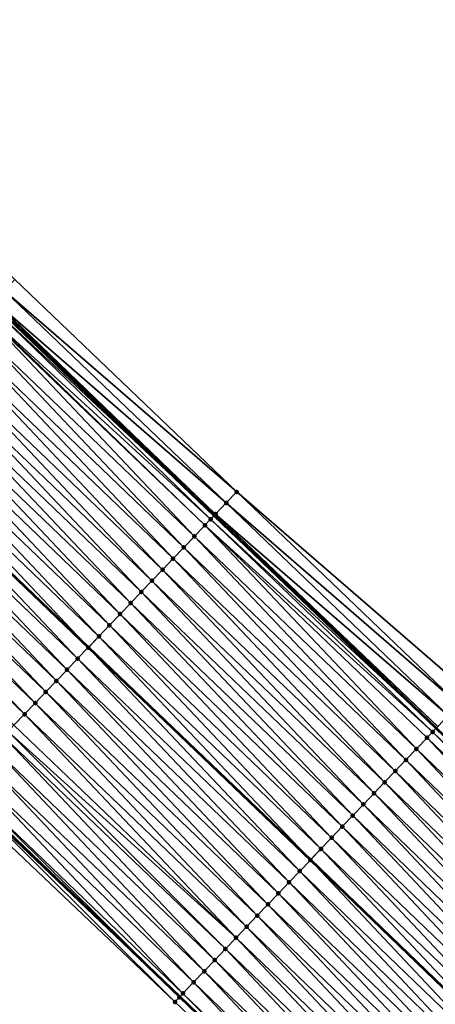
# Model space of a CAD drawing. Header units: feet. Extents: x 2017424 to 2024169, y 808042 to 818730.
# Tile 181 of 256: x 2019401 to 2019428, y 817001 to 817065. Entities that reach past the tile are written whole.
import ezdxf

# ---------------------------------------------------------------- set-up
doc = ezdxf.new("R2010")
doc.units = ezdxf.units.FT
doc.header["$MEASUREMENT"] = 0
for name, color, linetype, lineweight in [('EP_Travel Lane', 172, 'Continuous', 53), ('NB-Road Shots', 141, 'Continuous', 100), ('NB-Road X-Section', 40, 'Continuous', 13), ('STRIPING', 60, 'Continuous', 53)]:
    doc.layers.add(name, color=color, linetype=linetype, lineweight=lineweight)
doc.layers.add('I-77-MM15-17_NB-Surface-BORDER', color=7, linetype='Continuous')
doc.layers.add('I-77-MM15-17_NB-Surface-TIN', color=7, linetype='Continuous')

msp = doc.modelspace()

# ---------------------------------------------------------------- linework, layer by layer
at = {"layer": 'EP_Travel Lane'}
for points in [[(2019341.465615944, 817101.3745356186, 259.5465178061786), (2019355.974300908, 817087.6093301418, 259.4132339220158), (2019370.494664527, 817073.8062899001, 259.2554505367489), (2019384.954508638, 817059.9898427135, 259.1181859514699), (2019399.414522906, 817046.1732329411, 259.0185093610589), (2019413.873959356, 817032.3559378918, 258.8992863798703), (2019428.333048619, 817018.5386128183, 258.7701094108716), (2019442.821031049, 817004.6275112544, 258.6541127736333), (2019457.160470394, 816990.6862233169, 258.509298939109), (2019471.49991885, 816976.7449265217, 258.3662495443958), (2019485.852251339, 816962.7212337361, 258.2494269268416), (2019500.147210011, 816948.7337120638, 258.1559759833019)], [(2019310.345259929, 817097.4885562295, 259.17563194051), (2019324.82708628, 817083.8413021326, 259.0287365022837), (2019339.337251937, 817070.0778282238, 258.8805178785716), (2019353.795216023, 817056.3340302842, 258.7210793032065), (2019368.255056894, 817042.517586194, 258.5831174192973), (2019382.71496364, 817028.701079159, 258.4596894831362), (2019397.173761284, 817014.8843591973, 258.3536160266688), (2019411.632924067, 817001.0669638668, 258.2431613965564), (2019425.968366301, 816987.2988623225, 258.1359331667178), (2019440.30790989, 816973.3574730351, 258.0113792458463), (2019454.647413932, 816959.4161221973, 257.8791468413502), (2019468.842167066, 816945.4662341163, 257.7503356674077), (2019483.086331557, 816931.4272496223, 257.64693950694), (2019497.335399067, 816917.386234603, 257.5413696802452)]]:
    msp.add_polyline3d(points, dxfattribs=at)
at = {"layer": 'I-77-MM15-17_NB-Surface-BORDER', "color": 3, "linetype": 'Continuous', "lineweight": -3}
for points in [[(2019343.617691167, 817103.643969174, 259.4706225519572), (2019357.439061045, 817089.1539388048, 259.3640873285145), (2019371.965006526, 817075.3455068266, 259.2108388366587), (2019386.424879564, 817061.5290354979, 259.0795752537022), (2019400.884881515, 817047.7124409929, 258.9767931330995), (2019415.344415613, 817033.895041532, 258.8548760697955), (2019430.494274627, 817020.8007985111, 258.6966824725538), (2019445.000588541, 817006.8700285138, 258.5850370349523), (2019457.946162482, 816991.4944830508, 258.4968588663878), (2019473.679586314, 816978.987368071, 258.315519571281), (2019487.305348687, 816964.1958175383, 258.2158254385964), (2019500.249873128, 816948.8378751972, 258.1560370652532)], [(2019496.728697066, 816916.7705933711, 257.5040045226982), (2019483.05474672, 816931.3952163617, 257.645156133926), (2019468.250276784, 816944.8659282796, 257.7185665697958), (2019454.329273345, 816959.0891131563, 257.8579908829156), (2019440.06212688, 816973.1048067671, 257.9981281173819), (2019425.753261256, 816987.0777422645, 258.1234523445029), (2019411.311688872, 817000.7309268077, 258.2280930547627), (2019396.786429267, 817014.4792189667, 258.3304553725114), (2019382.36937117, 817028.3395477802, 258.442641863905), (2019368.117951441, 817042.3741582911, 258.5762520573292), (2019352.914262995, 817055.4125450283, 258.6668347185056), (2019338.814687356, 817069.527238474, 258.8577272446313), (2019324.525445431, 817083.5234696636, 259.0168575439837), (2019309.994167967, 817097.1133661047, 259.1600204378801)]]:
    msp.add_polyline3d(points, dxfattribs=at)
at = {"layer": 'I-77-MM15-17_NB-Surface-TIN', "color": 128, "linetype": 'Continuous', "lineweight": -3}
for points in [[(2019415.344415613, 817033.895041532, 258.8548760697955), (2019400.884881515, 817047.7124409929, 258.9767931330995), (2019400.194164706, 817046.9893156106, 259.0036486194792)], [(2019414.653646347, 817033.1719662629, 258.8830938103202), (2019400.194164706, 817046.9893156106, 259.0036486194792), (2019399.538192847, 817046.3026500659, 259.0198159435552)], [(2019414.653646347, 817033.1719662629, 258.8830938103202), (2019415.344415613, 817033.895041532, 258.8548760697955), (2019400.194164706, 817046.9893156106, 259.0036486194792)], [(2019399.252103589, 817046.0032710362, 259.0162027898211), (2019413.873959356, 817032.3559378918, 258.8992863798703), (2019399.414522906, 817046.1732329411, 259.0185093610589)], [(2019413.891880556, 817032.3746894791, 258.8995401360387), (2019399.503399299, 817046.266236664, 259.0197715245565), (2019399.414522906, 817046.1732329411, 259.0185093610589)], [(2019413.891880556, 817032.3746894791, 258.8995401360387), (2019399.414522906, 817046.1732329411, 259.0185093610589), (2019413.873959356, 817032.3559378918, 258.8992863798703)], [(2019413.962829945, 817032.448936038, 258.8993123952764), (2019399.538192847, 817046.3026500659, 259.0198159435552), (2019399.503399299, 817046.266236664, 259.0197715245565)], [(2019413.891880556, 817032.3746894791, 258.8995401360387), (2019413.962829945, 817032.448936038, 258.8993123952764), (2019399.503399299, 817046.266236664, 259.0197715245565)], [(2019413.962829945, 817032.448936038, 258.8993123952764), (2019414.653646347, 817033.1719662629, 258.8830938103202), (2019399.538192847, 817046.3026500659, 259.0198159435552)], [(2019412.580895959, 817031.0031634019, 258.8550796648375), (2019398.812467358, 817045.5433168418, 258.9991164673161), (2019398.121497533, 817044.8204332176, 258.9700950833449)], [(2019413.271881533, 817031.7260319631, 258.8819261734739), (2019398.860100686, 817045.5931480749, 259.0013524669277), (2019398.812467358, 817045.5433168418, 258.9991164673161)], [(2019412.580895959, 817031.0031634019, 258.8550796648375), (2019413.271881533, 817031.7260319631, 258.8819261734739), (2019398.812467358, 817045.5433168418, 258.9991164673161)], [(2019413.639596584, 817032.1107157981, 258.8959679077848), (2019399.252103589, 817046.0032710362, 259.0162027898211), (2019398.860100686, 817045.5931480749, 259.0013524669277)], [(2019413.271881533, 817031.7260319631, 258.8819261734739), (2019413.639596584, 817032.1107157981, 258.8959679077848), (2019398.860100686, 817045.5931480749, 259.0013524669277)], [(2019413.639596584, 817032.1107157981, 258.8959679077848), (2019413.873959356, 817032.3559378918, 258.8992863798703), (2019399.252103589, 817046.0032710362, 259.0162027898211)], [(2019411.889938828, 817030.2802676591, 258.8354739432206), (2019398.121497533, 817044.8204332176, 258.9700950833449), (2019397.430562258, 817044.0975165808, 258.9487037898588)], [(2019411.889938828, 817030.2802676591, 258.8354739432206), (2019412.580895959, 817031.0031634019, 258.8550796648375), (2019398.121497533, 817044.8204332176, 258.9700950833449)], [(2019411.198994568, 817029.5573596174, 258.8191444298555), (2019397.430562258, 817044.0975165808, 258.9487037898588), (2019396.739660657, 817043.3745677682, 258.9347492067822)], [(2019411.198994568, 817029.5573596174, 258.8191444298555), (2019411.889938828, 817030.2802676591, 258.8354739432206), (2019397.430562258, 817044.0975165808, 258.9487037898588)], [(2019410.508052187, 817028.8344497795, 258.8032934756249), (2019396.739660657, 817043.3745677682, 258.9347492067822), (2019396.048749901, 817042.6516277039, 258.9187726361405)], [(2019410.508052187, 817028.8344497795, 258.8032934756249), (2019411.198994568, 817029.5573596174, 258.8191444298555), (2019396.739660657, 817043.3745677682, 258.9347492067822)], [(2019409.817099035, 817028.1115502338, 258.7847007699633), (2019396.048749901, 817042.6516277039, 258.9187726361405), (2019395.357809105, 817041.9287163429, 258.8961619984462)], [(2019409.817099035, 817028.1115502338, 258.7847007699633), (2019410.508052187, 817028.8344497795, 258.8032934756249), (2019396.048749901, 817042.6516277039, 258.9187726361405)], [(2019409.126119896, 817027.3886755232, 258.759492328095), (2019395.357809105, 817041.9287163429, 258.8961619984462), (2019394.666859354, 817041.2058135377, 258.8715738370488)], [(2019409.126119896, 817027.3886755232, 258.759492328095), (2019409.817099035, 817028.1115502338, 258.7847007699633), (2019395.357809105, 817041.9287163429, 258.8961619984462)], [(2019408.435132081, 817026.6658091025, 258.7320755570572), (2019394.666859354, 817041.2058135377, 258.8715738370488), (2019393.975894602, 817040.4829250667, 258.8436726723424)], [(2019408.435132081, 817026.6658091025, 258.7320755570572), (2019409.126119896, 817027.3886755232, 258.759492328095), (2019394.666859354, 817041.2058135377, 258.8715738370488)], [(2019407.744158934, 817025.9429286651, 258.7083926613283), (2019393.975894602, 817040.4829250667, 258.8436726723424), (2019393.284949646, 817039.7600176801, 258.8201433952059)], [(2019407.744158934, 817025.9429286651, 258.7083926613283), (2019408.435132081, 817026.6658091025, 258.7320755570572), (2019393.975894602, 817040.4829250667, 258.8436726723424)], [(2019407.053213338, 817025.2200218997, 258.6917232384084), (2019393.284949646, 817039.7600176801, 258.8201433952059), (2019392.594030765, 817039.0370853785, 258.8023726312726)], [(2019407.053213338, 817025.2200218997, 258.6917232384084), (2019407.744158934, 817025.9429286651, 258.7083926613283), (2019393.284949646, 817039.7600176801, 258.8201433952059)], [(2019406.362262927, 817024.4971197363, 258.6738278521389), (2019392.594030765, 817039.0370853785, 258.8023726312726), (2019391.903110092, 817038.3141547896, 258.7842061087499)], [(2019406.362262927, 817024.4971197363, 258.6738278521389), (2019407.053213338, 817025.2200218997, 258.6917232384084), (2019392.594030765, 817039.0370853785, 258.8023726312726)], [(2019391.903110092, 817038.3141547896, 258.7842061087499), (2019391.220094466, 817037.5995555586, 258.7596206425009), (2019405.679226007, 817023.7825345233, 258.6513676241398)], [(2019406.362262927, 817024.4971197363, 258.6738278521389), (2019391.903110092, 817038.3141547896, 258.7842061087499), (2019405.679226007, 817023.7825345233, 258.6513676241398)], [(2019404.980317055, 817023.0513584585, 258.6265694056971), (2019391.21215906, 817037.5912532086, 258.7593350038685), (2019390.521212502, 817036.8683473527, 258.7354518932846)], [(2019405.671293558, 817023.7742356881, 258.6511067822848), (2019391.220094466, 817037.5995555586, 258.7596206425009), (2019391.21215906, 817037.5912532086, 258.7593350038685)], [(2019404.980317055, 817023.0513584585, 258.6265694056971), (2019405.671293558, 817023.7742356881, 258.6511067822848), (2019391.21215906, 817037.5912532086, 258.7593350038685)], [(2019405.671293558, 817023.7742356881, 258.6511067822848), (2019405.679226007, 817023.7825345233, 258.6513676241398), (2019391.220094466, 817037.5995555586, 258.7596206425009)], [(2019404.289359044, 817022.3284635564, 258.6067397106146), (2019390.521212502, 817036.8683473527, 258.7354518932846), (2019389.830285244, 817036.1454230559, 258.7158310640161)], [(2019404.289359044, 817022.3284635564, 258.6067397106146), (2019404.980317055, 817023.0513584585, 258.6265694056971), (2019390.521212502, 817036.8683473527, 258.7354518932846)], [(2019403.598388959, 817021.6055801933, 258.5838361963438), (2019389.830285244, 817036.1454230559, 258.7158310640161), (2019389.139339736, 817035.4225161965, 258.692179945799)], [(2019403.598388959, 817021.6055801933, 258.5838361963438), (2019404.289359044, 817022.3284635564, 258.6067397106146), (2019389.830285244, 817036.1454230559, 258.7158310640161)], [(2019402.907407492, 817020.8827077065, 258.5580353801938), (2019389.139339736, 817035.4225161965, 258.692179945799), (2019388.448397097, 817034.6996065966, 258.669162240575)], [(2019402.907407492, 817020.8827077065, 258.5580353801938), (2019403.598388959, 817021.6055801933, 258.5838361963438), (2019389.139339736, 817035.4225161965, 258.692179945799)], [(2019402.216462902, 817020.1597999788, 258.5416222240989), (2019388.448397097, 817034.6996065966, 258.669162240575), (2019387.757473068, 817033.976679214, 258.6502545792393)], [(2019402.216462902, 817020.1597999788, 258.5416222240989), (2019402.907407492, 817020.8827077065, 258.5580353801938), (2019388.448397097, 817034.6996065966, 258.669162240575)], [(2019401.52549978, 817019.436909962, 258.5204911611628), (2019387.757473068, 817033.976679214, 258.6502545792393), (2019387.066546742, 817033.2537540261, 258.6308396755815)], [(2019401.52549978, 817019.436909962, 258.5204911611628), (2019402.216462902, 817020.1597999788, 258.5416222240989), (2019387.757473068, 817033.976679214, 258.6502545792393)], [(2019429.803488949, 817020.0777389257, 258.7207226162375), (2019415.344415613, 817033.895041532, 258.8548760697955), (2019414.653646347, 817033.1719662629, 258.8830938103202)], [(2019429.803488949, 817020.0777389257, 258.7207226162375), (2019430.494274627, 817020.8007985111, 258.6966824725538), (2019415.344415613, 817033.895041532, 258.8548760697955)], [(2019400.834541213, 817018.7140155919, 258.5005197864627), (2019401.52549978, 817019.436909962, 258.5204911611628), (2019387.066546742, 817033.2537540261, 258.6308396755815)], [(2019429.11271433, 817019.3546687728, 258.7475777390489), (2019414.653646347, 817033.1719662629, 258.8830938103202), (2019413.962829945, 817032.448936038, 258.8993123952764)], [(2019429.11271433, 817019.3546687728, 258.7475777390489), (2019429.803488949, 817020.0777389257, 258.7207226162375), (2019414.653646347, 817033.1719662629, 258.8830938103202)], [(2019428.094744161, 817018.2892569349, 258.7679385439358), (2019413.639596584, 817032.1107157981, 258.8959679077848), (2019413.271881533, 817031.7260319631, 258.8819261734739)], [(2019428.314650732, 817018.51935886, 258.7703061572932), (2019413.873959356, 817032.3559378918, 258.8992863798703), (2019413.639596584, 817032.1107157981, 258.8959679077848)], [(2019428.094744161, 817018.2892569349, 258.7679385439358), (2019428.314650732, 817018.51935886, 258.7703061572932), (2019413.639596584, 817032.1107157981, 258.8959679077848)], [(2019413.891880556, 817032.3746894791, 258.8995401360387), (2019413.873959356, 817032.3559378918, 258.8992863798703), (2019428.333048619, 817018.5386128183, 258.7701094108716)], [(2019428.314650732, 817018.51935886, 258.7703061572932), (2019428.333048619, 817018.5386128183, 258.7701094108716), (2019413.873959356, 817032.3559378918, 258.8992863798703)], [(2019428.421918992, 817018.6316184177, 258.7691590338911), (2019413.962829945, 817032.448936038, 258.8993123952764), (2019413.891880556, 817032.3746894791, 258.8995401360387)], [(2019428.421918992, 817018.6316184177, 258.7691590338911), (2019413.891880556, 817032.3746894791, 258.8995401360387), (2019428.333048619, 817018.5386128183, 258.7701094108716)], [(2019428.421918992, 817018.6316184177, 258.7691590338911), (2019429.11271433, 817019.3546687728, 258.7475777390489), (2019413.962829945, 817032.448936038, 258.8993123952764)], [(2019427.039996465, 817017.1858348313, 258.7278438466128), (2019413.271881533, 817031.7260319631, 258.8819261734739), (2019412.580895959, 817031.0031634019, 258.8550796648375)], [(2019427.039996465, 817017.1858348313, 258.7278438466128), (2019427.730983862, 817017.908701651, 258.7551540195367), (2019413.271881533, 817031.7260319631, 258.8819261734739)], [(2019427.730983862, 817017.908701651, 258.7551540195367), (2019428.094744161, 817018.2892569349, 258.7679385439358), (2019413.271881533, 817031.7260319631, 258.8819261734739)], [(2019426.349042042, 817016.4629365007, 258.7089277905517), (2019412.580895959, 817031.0031634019, 258.8550796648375), (2019411.889938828, 817030.2802676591, 258.8354739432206)], [(2019426.349042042, 817016.4629365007, 258.7089277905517), (2019427.039996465, 817017.1858348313, 258.7278438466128), (2019412.580895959, 817031.0031634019, 258.8550796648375)], [(2019425.658107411, 817015.7400192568, 258.6950499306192), (2019411.889938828, 817030.2802676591, 258.8354739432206), (2019411.198994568, 817029.5573596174, 258.8191444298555)], [(2019425.658107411, 817015.7400192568, 258.6950499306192), (2019426.349042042, 817016.4629365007, 258.7089277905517), (2019411.889938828, 817030.2802676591, 258.8354739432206)], [(2019424.967176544, 817015.0170984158, 258.6821302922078), (2019411.198994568, 817029.5573596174, 258.8191444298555), (2019410.508052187, 817028.8344497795, 258.8032934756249)], [(2019424.967176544, 817015.0170984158, 258.6821302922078), (2019425.658107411, 817015.7400192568, 258.6950499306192), (2019411.198994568, 817029.5573596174, 258.8191444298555)], [(2019424.276235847, 817014.2941869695, 258.666708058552), (2019410.508052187, 817028.8344497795, 258.8032934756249), (2019409.817099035, 817028.1115502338, 258.7847007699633)], [(2019424.276235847, 817014.2941869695, 258.666708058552), (2019424.967176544, 817015.0170984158, 258.6821302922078), (2019410.508052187, 817028.8344497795, 258.8032934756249)], [(2019423.585272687, 817013.571296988, 258.6455678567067), (2019409.817099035, 817028.1115502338, 258.7847007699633), (2019409.126119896, 817027.3886755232, 258.759492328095)], [(2019423.585272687, 817013.571296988, 258.6455678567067), (2019424.276235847, 817014.2941869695, 258.666708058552), (2019409.817099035, 817028.1115502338, 258.7847007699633)], [(2019422.894276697, 817012.8484383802, 258.6160701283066), (2019409.126119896, 817027.3886755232, 258.759492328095), (2019408.435132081, 817026.6658091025, 258.7320755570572)], [(2019422.894276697, 817012.8484383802, 258.6160701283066), (2019423.585272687, 817013.571296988, 258.6455678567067), (2019409.126119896, 817027.3886755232, 258.759492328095)], [(2019422.203301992, 817012.1255594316, 258.5919909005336), (2019408.435132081, 817026.6658091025, 258.7320755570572), (2019407.744158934, 817025.9429286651, 258.7083926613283)], [(2019422.203301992, 817012.1255594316, 258.5919909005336), (2019422.894276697, 817012.8484383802, 258.6160701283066), (2019408.435132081, 817026.6658091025, 258.7320755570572)], [(2019421.512366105, 817011.4026433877, 258.5777934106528), (2019407.744158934, 817025.9429286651, 258.7083926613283), (2019407.053213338, 817025.2200218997, 258.6917232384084)], [(2019421.512366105, 817011.4026433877, 258.5777934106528), (2019422.203301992, 817012.1255594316, 258.5919909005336), (2019407.744158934, 817025.9429286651, 258.7083926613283)], [(2019420.821419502, 817010.679737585, 258.560867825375), (2019407.053213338, 817025.2200218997, 258.6917232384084), (2019406.362262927, 817024.4971197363, 258.6738278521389)], [(2019420.821419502, 817010.679737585, 258.560867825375), (2019421.512366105, 817011.4026433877, 258.5777934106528), (2019407.053213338, 817025.2200218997, 258.6917232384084)], [(2019406.362262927, 817024.4971197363, 258.6738278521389), (2019405.679226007, 817023.7825345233, 258.6513676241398), (2019420.138362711, 817009.9651641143, 258.5342708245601)], [(2019420.821419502, 817010.679737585, 258.560867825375), (2019406.362262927, 817024.4971197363, 258.6738278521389), (2019420.138362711, 817009.9651641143, 258.5342708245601)], [(2019419.439470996, 817009.2339788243, 258.5129393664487), (2019405.671293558, 817023.7742356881, 258.6511067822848), (2019404.980317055, 817023.0513584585, 258.6265694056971)], [(2019420.130433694, 817009.9568692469, 258.5339620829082), (2019405.679226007, 817023.7825345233, 258.6513676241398), (2019405.671293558, 817023.7742356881, 258.6511067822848)], [(2019419.439470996, 817009.2339788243, 258.5129393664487), (2019420.130433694, 817009.9568692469, 258.5339620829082), (2019405.671293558, 817023.7742356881, 258.6511067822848)], [(2019420.130433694, 817009.9568692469, 258.5339620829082), (2019420.138362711, 817009.9651641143, 258.5342708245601), (2019405.679226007, 817023.7825345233, 258.6513676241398)], [(2019418.748527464, 817008.5110700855, 258.4967959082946), (2019404.980317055, 817023.0513584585, 258.6265694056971), (2019404.289359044, 817022.3284635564, 258.6067397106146)], [(2019418.748527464, 817008.5110700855, 258.4967959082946), (2019419.439470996, 817009.2339788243, 258.5129393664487), (2019404.980317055, 817023.0513584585, 258.6265694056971)], [(2019418.05755065, 817007.7881931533, 258.4721795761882), (2019404.289359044, 817022.3284635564, 258.6067397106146), (2019403.598388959, 817021.6055801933, 258.5838361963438)], [(2019418.05755065, 817007.7881931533, 258.4721795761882), (2019418.748527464, 817008.5110700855, 258.4967959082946), (2019404.289359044, 817022.3284635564, 258.6067397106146)], [(2019417.36659541, 817007.0652956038, 258.4530553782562), (2019403.598388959, 817021.6055801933, 258.5838361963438), (2019402.907407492, 817020.8827077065, 258.5580353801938)], [(2019417.36659541, 817007.0652956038, 258.4530553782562), (2019418.05755065, 817007.7881931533, 258.4721795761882), (2019403.598388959, 817021.6055801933, 258.5838361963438)], [(2019416.675626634, 817006.3424109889, 258.4304856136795), (2019402.907407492, 817020.8827077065, 258.5580353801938), (2019402.216462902, 817020.1597999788, 258.5416222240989)], [(2019416.675626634, 817006.3424109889, 258.4304856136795), (2019417.36659541, 817007.0652956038, 258.4530553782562), (2019402.907407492, 817020.8827077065, 258.5580353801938)], [(2019415.984669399, 817005.6195153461, 258.4108535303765), (2019402.216462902, 817020.1597999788, 258.5416222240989), (2019401.52549978, 817019.436909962, 258.5204911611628)], [(2019415.984669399, 817005.6195153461, 258.4108535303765), (2019416.675626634, 817006.3424109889, 258.4304856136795), (2019402.216462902, 817020.1597999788, 258.5416222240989)], [(2019415.293706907, 817004.8966247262, 258.3898833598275), (2019401.52549978, 817019.436909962, 258.5204911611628), (2019400.834541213, 817018.7140155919, 258.5005197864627)], [(2019415.293706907, 817004.8966247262, 258.3898833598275), (2019415.984669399, 817005.6195153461, 258.4108535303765), (2019401.52549978, 817019.436909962, 258.5204911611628)], [(2019415.293706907, 817004.8966247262, 258.3898833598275), (2019400.834541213, 817018.7140155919, 258.5005197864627), (2019400.461308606, 817018.3235908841, 258.4822876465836)], [(2019413.911684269, 817003.4509368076, 258.3230835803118), (2019400.143518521, 817017.9911825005, 258.464224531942), (2019399.452501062, 817017.268344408, 258.4292615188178)], [(2019414.602702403, 817004.1737742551, 258.3582181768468), (2019400.461308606, 817018.3235908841, 258.4822876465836), (2019400.143518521, 817017.9911825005, 258.464224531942)], [(2019413.911684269, 817003.4509368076, 258.3230835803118), (2019414.602702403, 817004.1737742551, 258.3582181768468), (2019400.143518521, 817017.9911825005, 258.464224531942)], [(2019414.602702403, 817004.1737742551, 258.3582181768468), (2019415.293706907, 817004.8966247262, 258.3898833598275), (2019400.461308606, 817018.3235908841, 258.4822876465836)], [(2019442.212529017, 817004.0018018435, 258.6374370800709), (2019428.094744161, 817018.2892569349, 258.7679385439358), (2019427.730983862, 817017.908701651, 258.7551540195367)], [(2019442.59271651, 817004.3926837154, 258.6533613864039), (2019428.314650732, 817018.51935886, 258.7703061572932), (2019428.094744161, 817018.2892569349, 258.7679385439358)], [(2019442.212529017, 817004.0018018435, 258.6374370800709), (2019442.59271651, 817004.3926837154, 258.6533613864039), (2019428.094744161, 817018.2892569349, 258.7679385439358)], [(2019441.515300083, 817003.2849532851, 258.6089248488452), (2019427.730983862, 817017.908701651, 258.7551540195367), (2019427.039996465, 817017.1858348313, 258.7278438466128)], [(2019441.515300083, 817003.2849532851, 258.6089248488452), (2019442.212529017, 817004.0018018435, 258.6374370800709), (2019427.730983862, 817017.908701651, 258.7551540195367)], [(2019413.220694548, 817002.7280722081, 258.2951819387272), (2019399.452501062, 817017.268344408, 258.4292615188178), (2019398.761509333, 817016.545481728, 258.4008482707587)], [(2019413.220694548, 817002.7280722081, 258.2951819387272), (2019413.911684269, 817003.4509368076, 258.3230835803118), (2019399.452501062, 817017.268344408, 258.4292615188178)], [(2019440.818117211, 817002.5680599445, 258.5893670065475), (2019427.039996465, 817017.1858348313, 258.7278438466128), (2019426.349042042, 817016.4629365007, 258.7089277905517)], [(2019440.818117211, 817002.5680599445, 258.5893670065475), (2019441.515300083, 817003.2849532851, 258.6089248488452), (2019427.039996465, 817017.1858348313, 258.7278438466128)], [(2019412.529721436, 817002.0051917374, 258.2715082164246), (2019398.761509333, 817016.545481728, 258.4008482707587), (2019398.07055792, 817015.8225805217, 258.3826979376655)], [(2019412.529721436, 817002.0051917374, 258.2715082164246), (2019413.220694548, 817002.7280722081, 258.2951819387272), (2019398.761509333, 817016.545481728, 258.4008482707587)], [(2019440.120970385, 817001.8511315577, 258.5768167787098), (2019426.349042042, 817016.4629365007, 258.7089277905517), (2019425.658107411, 817015.7400192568, 258.6950499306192)], [(2019440.120970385, 817001.8511315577, 258.5768167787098), (2019440.818117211, 817002.5680599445, 258.5893670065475), (2019426.349042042, 817016.4629365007, 258.7089277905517)], [(2019411.838777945, 817001.2822829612, 258.2553747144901), (2019398.07055792, 817015.8225805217, 258.3826979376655), (2019397.379607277, 817015.0996785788, 258.364743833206)], [(2019411.838777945, 817001.2822829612, 258.2553747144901), (2019412.529721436, 817002.0051917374, 258.2715082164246), (2019398.07055792, 817015.8225805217, 258.3826979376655)], [(2019439.423815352, 817001.134211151, 258.5626708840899), (2019425.658107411, 817015.7400192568, 258.6950499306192), (2019424.967176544, 817015.0170984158, 258.6821302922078)], [(2019439.423815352, 817001.134211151, 258.5626708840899), (2019440.120970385, 817001.8511315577, 258.5768167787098), (2019425.658107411, 817015.7400192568, 258.6950499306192)], [(2019411.311688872, 817000.7309268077, 258.2280930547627), (2019397.121902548, 817014.8301138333, 258.3508126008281), (2019396.786429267, 817014.4792189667, 258.3304553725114)], [(2019411.604280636, 817001.0370034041, 258.2414619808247), (2019397.173761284, 817014.8843591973, 258.3536160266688), (2019397.121902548, 817014.8301138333, 258.3508126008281)], [(2019411.311688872, 817000.7309268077, 258.2280930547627), (2019411.604280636, 817001.0370034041, 258.2414619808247), (2019397.121902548, 817014.8301138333, 258.3508126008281)], [(2019397.379607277, 817015.0996785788, 258.364743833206), (2019397.173761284, 817014.8843591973, 258.3536160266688), (2019411.632924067, 817001.0669638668, 258.2431613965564)], [(2019411.604280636, 817001.0370034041, 258.2414619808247), (2019411.632924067, 817001.0669638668, 258.2431613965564), (2019397.173761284, 817014.8843591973, 258.3536160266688)], [(2019411.838777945, 817001.2822829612, 258.2553747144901), (2019397.379607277, 817015.0996785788, 258.364743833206), (2019411.632924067, 817001.0669638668, 258.2431613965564)], [(2019438.726640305, 817000.4173102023, 258.5446343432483), (2019424.967176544, 817015.0170984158, 258.6821302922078), (2019424.276235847, 817014.2941869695, 258.666708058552)], [(2019438.726640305, 817000.4173102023, 258.5446343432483), (2019439.423815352, 817001.134211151, 258.5626708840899), (2019424.967176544, 817015.0170984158, 258.6821302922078)], [(2019438.029446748, 816999.7004272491, 258.5229995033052), (2019424.276235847, 817014.2941869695, 258.666708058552), (2019423.585272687, 817013.571296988, 258.6455678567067)], [(2019438.029446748, 816999.7004272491, 258.5229995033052), (2019438.726640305, 817000.4173102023, 258.5446343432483), (2019424.276235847, 817014.2941869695, 258.666708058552)], [(2019437.332230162, 816998.9835666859, 258.4968876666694), (2019423.585272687, 817013.571296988, 258.6455678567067), (2019422.894276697, 817012.8484383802, 258.6160701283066)], [(2019437.332230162, 816998.9835666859, 258.4968876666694), (2019438.029446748, 816999.7004272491, 258.5229995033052), (2019423.585272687, 817013.571296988, 258.6455678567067)], [(2019436.635021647, 816998.2666982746, 258.4723450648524), (2019422.894276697, 817012.8484383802, 258.6160701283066), (2019422.203301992, 817012.1255594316, 258.5919909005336)], [(2019436.635021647, 816998.2666982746, 258.4723450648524), (2019437.332230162, 816998.9835666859, 258.4968876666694), (2019422.894276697, 817012.8484383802, 258.6160701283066)], [(2019435.937845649, 816997.5497982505, 258.4541236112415), (2019422.203301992, 817012.1255594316, 258.5919909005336), (2019421.512366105, 817011.4026433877, 258.5777934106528)], [(2019435.937845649, 816997.5497982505, 258.4541236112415), (2019436.635021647, 816998.2666982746, 258.4723450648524), (2019422.203301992, 817012.1255594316, 258.5919909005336)], [(2019435.240689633, 816996.8328787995, 258.4397866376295), (2019421.512366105, 817011.4026433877, 258.5777934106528), (2019420.821419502, 817010.679737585, 258.560867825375)], [(2019435.240689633, 816996.8328787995, 258.4397866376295), (2019435.937845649, 816997.5497982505, 258.4541236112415), (2019421.512366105, 817011.4026433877, 258.5777934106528)], [(2019420.821419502, 817010.679737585, 258.560867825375), (2019420.138362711, 817009.9651641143, 258.5342708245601), (2019434.551519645, 816996.1242059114, 258.4222966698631)], [(2019435.240689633, 816996.8328787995, 258.4397866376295), (2019420.821419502, 817010.679737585, 258.560867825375), (2019434.551519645, 816996.1242059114, 258.4222966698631)], [(2019433.846274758, 816995.3991398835, 258.3911201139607), (2019420.130433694, 817009.9568692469, 258.5339620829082), (2019419.439470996, 817009.2339788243, 258.5129393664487)], [(2019434.543515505, 816996.1159769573, 258.421928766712), (2019420.138362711, 817009.9651641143, 258.5342708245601), (2019420.130433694, 817009.9568692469, 258.5339620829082)], [(2019433.846274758, 816995.3991398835, 258.3911201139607), (2019434.543515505, 816996.1159769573, 258.421928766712), (2019420.130433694, 817009.9568692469, 258.5339620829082)], [(2019434.548326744, 816996.1209226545, 258.4222156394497), (2019434.551519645, 816996.1242059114, 258.4222966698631), (2019420.138362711, 817009.9651641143, 258.5342708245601)], [(2019434.543515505, 816996.1159769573, 258.421928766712), (2019434.548326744, 816996.1209226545, 258.4222156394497), (2019420.138362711, 817009.9651641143, 258.5342708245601)], [(2019433.149099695, 816994.6822389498, 258.373080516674), (2019419.439470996, 817009.2339788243, 258.5129393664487), (2019418.748527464, 817008.5110700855, 258.4967959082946)], [(2019433.149099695, 816994.6822389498, 258.373080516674), (2019433.846274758, 816995.3991398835, 258.3911201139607), (2019419.439470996, 817009.2339788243, 258.5129393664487)], [(2019432.451916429, 816993.9653459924, 258.3534460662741), (2019418.748527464, 817008.5110700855, 258.4967959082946), (2019418.05755065, 817007.7881931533, 258.4721795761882)], [(2019432.451916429, 816993.9653459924, 258.3534460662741), (2019433.149099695, 816994.6822389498, 258.373080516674), (2019418.748527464, 817008.5110700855, 258.4967959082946)], [(2019431.754725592, 816993.2484603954, 258.3323398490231), (2019418.05755065, 817007.7881931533, 258.4721795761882), (2019417.36659541, 817007.0652956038, 258.4530553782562)], [(2019431.754725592, 816993.2484603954, 258.3323398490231), (2019432.451916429, 816993.9653459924, 258.3534460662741), (2019418.05755065, 817007.7881931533, 258.4721795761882)], [(2019431.057555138, 816992.5315549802, 258.3151963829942), (2019417.36659541, 817007.0652956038, 258.4530553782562), (2019416.675626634, 817006.3424109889, 258.4304856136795)], [(2019431.057555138, 816992.5315549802, 258.3151963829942), (2019431.754725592, 816993.2484603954, 258.3323398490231), (2019417.36659541, 817007.0652956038, 258.4530553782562)], [(2019430.360381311, 816991.8146528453, 258.2973969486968), (2019416.675626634, 817006.3424109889, 258.4304856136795), (2019415.984669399, 817005.6195153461, 258.4108535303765)], [(2019430.360381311, 816991.8146528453, 258.2973969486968), (2019431.057555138, 816992.5315549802, 258.3151963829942), (2019416.675626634, 817006.3424109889, 258.4304856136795)], [(2019429.663188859, 816991.0977688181, 258.2759768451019), (2019415.984669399, 817005.6195153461, 258.4108535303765), (2019415.293706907, 817004.8966247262, 258.3898833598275)], [(2019429.663188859, 816991.0977688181, 258.2759768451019), (2019430.360381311, 816991.8146528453, 258.2973969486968), (2019415.984669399, 817005.6195153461, 258.4108535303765)], [(2019428.965947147, 816990.3809326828, 258.2449805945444), (2019415.293706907, 817004.8966247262, 258.3898833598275), (2019414.602702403, 817004.1737742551, 258.3582181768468)], [(2019428.965947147, 816990.3809326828, 258.2449805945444), (2019429.663188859, 816991.0977688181, 258.2759768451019), (2019415.293706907, 817004.8966247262, 258.3898833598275)], [(2019428.268680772, 816989.6641205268, 258.2091895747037), (2019414.602702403, 817004.1737742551, 258.3582181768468), (2019413.911684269, 817003.4509368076, 258.3230835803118)], [(2019428.268680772, 816989.6641205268, 258.2091895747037), (2019428.965947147, 816990.3809326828, 258.2449805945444), (2019414.602702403, 817004.1737742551, 258.3582181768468)], [(2019427.571462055, 816988.9472620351, 258.182663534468), (2019413.911684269, 817003.4509368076, 258.3230835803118), (2019413.220694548, 817002.7280722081, 258.2951819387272)], [(2019427.571462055, 816988.9472620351, 258.182663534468), (2019428.268680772, 816989.6641205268, 258.2091895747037), (2019413.911684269, 817003.4509368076, 258.3230835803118)], [(2019426.874273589, 816988.2303741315, 258.1620185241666), (2019413.220694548, 817002.7280722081, 258.2951819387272), (2019412.529721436, 817002.0051917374, 258.2715082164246)], [(2019426.874273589, 816988.2303741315, 258.1620185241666), (2019427.571462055, 816988.9472620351, 258.182663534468), (2019413.220694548, 817002.7280722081, 258.2951819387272)], [(2019426.177116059, 816987.5134561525, 258.1473872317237), (2019412.529721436, 817002.0051917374, 258.2715082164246), (2019411.838777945, 817001.2822829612, 258.2553747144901)], [(2019426.177116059, 816987.5134561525, 258.1473872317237), (2019426.874273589, 816988.2303741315, 258.1620185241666), (2019412.529721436, 817002.0051917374, 258.2715082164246)], [(2019425.753261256, 816987.0777422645, 258.1234523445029), (2019411.604280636, 817001.0370034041, 258.2414619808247), (2019411.311688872, 817000.7309268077, 258.2280930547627)], [(2019425.966187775, 816987.2966228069, 258.1358136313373), (2019411.632924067, 817001.0669638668, 258.2431613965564), (2019411.604280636, 817001.0370034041, 258.2414619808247)], [(2019425.753261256, 816987.0777422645, 258.1234523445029), (2019425.966187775, 816987.2966228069, 258.1358136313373), (2019411.604280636, 817001.0370034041, 258.2414619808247)], [(2019411.838777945, 817001.2822829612, 258.2553747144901), (2019411.632924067, 817001.0669638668, 258.2431613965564), (2019425.968366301, 816987.2988623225, 258.1359331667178)], [(2019425.966187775, 816987.2966228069, 258.1358136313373), (2019425.968366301, 816987.2988623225, 258.1359331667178), (2019411.632924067, 817001.0669638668, 258.2431613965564)], [(2019426.177116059, 816987.5134561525, 258.1473872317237), (2019411.838777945, 817001.2822829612, 258.2553747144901), (2019425.968366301, 816987.2988623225, 258.1359331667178)]]:
    msp.add_3dface(points, dxfattribs=at)
at = {"layer": 'NB-Road Shots', "lineweight": 100}
for p in [(2019415.344415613, 817033.895041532, 258.8548760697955), (2019414.653646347, 817033.1719662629, 258.8830938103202), (2019413.639596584, 817032.1107157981, 258.8959679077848), (2019413.891880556, 817032.3746894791, 258.8995401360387), (2019413.962829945, 817032.448936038, 258.8993123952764), (2019413.271881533, 817031.7260319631, 258.8819261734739), (2019412.580895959, 817031.0031634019, 258.8550796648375), (2019411.889938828, 817030.2802676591, 258.8354739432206), (2019411.198994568, 817029.5573596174, 258.8191444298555), (2019410.508052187, 817028.8344497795, 258.8032934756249), (2019409.817099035, 817028.1115502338, 258.7847007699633), (2019409.126119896, 817027.3886755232, 258.759492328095), (2019408.435132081, 817026.6658091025, 258.7320755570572), (2019407.744158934, 817025.9429286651, 258.7083926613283), (2019407.053213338, 817025.2200218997, 258.6917232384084), (2019406.362262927, 817024.4971197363, 258.6738278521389), (2019405.671293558, 817023.7742356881, 258.6511067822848), (2019404.980317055, 817023.0513584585, 258.6265694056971), (2019404.289359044, 817022.3284635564, 258.6067397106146), (2019403.598388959, 817021.6055801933, 258.5838361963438), (2019402.907407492, 817020.8827077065, 258.5580353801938), (2019402.216462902, 817020.1597999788, 258.5416222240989), (2019401.52549978, 817019.436909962, 258.5204911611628), (2019428.094744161, 817018.2892569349, 258.7679385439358), (2019427.730983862, 817017.908701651, 258.7551540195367), (2019427.039996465, 817017.1858348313, 258.7278438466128), (2019426.349042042, 817016.4629365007, 258.7089277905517), (2019425.658107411, 817015.7400192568, 258.6950499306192), (2019424.967176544, 817015.0170984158, 258.6821302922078), (2019424.276235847, 817014.2941869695, 258.666708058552), (2019423.585272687, 817013.571296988, 258.6455678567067), (2019422.894276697, 817012.8484383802, 258.6160701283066), (2019422.203301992, 817012.1255594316, 258.5919909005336), (2019421.512366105, 817011.4026433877, 258.5777934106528), (2019420.821419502, 817010.679737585, 258.560867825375), (2019420.130433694, 817009.9568692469, 258.5339620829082), (2019419.439470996, 817009.2339788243, 258.5129393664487), (2019418.748527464, 817008.5110700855, 258.4967959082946), (2019418.05755065, 817007.7881931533, 258.4721795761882), (2019417.36659541, 817007.0652956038, 258.4530553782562), (2019416.675626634, 817006.3424109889, 258.4304856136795), (2019415.984669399, 817005.6195153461, 258.4108535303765), (2019415.293706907, 817004.8966247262, 258.3898833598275), (2019414.602702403, 817004.1737742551, 258.3582181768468), (2019413.911684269, 817003.4509368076, 258.3230835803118), (2019413.220694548, 817002.7280722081, 258.2951819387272), (2019412.529721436, 817002.0051917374, 258.2715082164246), (2019411.311688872, 817000.7309268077, 258.2280930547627), (2019411.604280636, 817001.0370034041, 258.2414619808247), (2019411.838777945, 817001.2822829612, 258.2553747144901)]:
    msp.add_point(p, dxfattribs=at)
at = {"layer": 'NB-Road X-Section', "extrusion": (-0.7229586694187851, 0.6908699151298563, 0.005433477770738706), "elevation": -895488.2861948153, "flags": 128}
msp.add_lwpolyline([(-1985864.359473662, 5124.546218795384), (-1985863.359473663, 5124.574436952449), (-1985862.359473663, 5124.590655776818), (-1985862.256778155, 5124.590883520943), (-1985861.891635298, 5124.587311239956), (-1985861.359473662, 5124.573269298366), (-1985860.359473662, 5124.546422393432), (-1985859.359473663, 5124.5268163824), (-1985858.359473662, 5124.510486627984), (-1985857.359473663, 5124.494635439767), (-1985856.359473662, 5124.476042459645), (-1985855.359473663, 5124.450833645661), (-1985854.359473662, 5124.423416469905), (-1985853.359473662, 5124.399733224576), (-1985852.359473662, 5124.383063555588), (-1985851.359473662, 5124.365167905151), (-1985850.359473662, 5124.342446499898), (-1985849.359473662, 5124.317908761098), (-1985848.359473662, 5124.298078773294), (-1985847.359473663, 5124.275174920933), (-1985846.359473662, 5124.249373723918), (-1985845.359473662, 5124.232960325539), (-1985844.359473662, 5124.211828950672), (-1985843.359473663, 5124.191857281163), (-1985842.819349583, 5124.173624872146), (-1985842.359473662, 5124.155561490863), (-1985841.359473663, 5124.120597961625), (-1985840.359473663, 5124.092184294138), (-1985839.359473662, 5124.074033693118), (-1985838.359473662, 5124.056079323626)], dxfattribs=at)
at = {"layer": 'NB-Road X-Section', "extrusion": (-0.7229586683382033, 0.6908699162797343, 0.005433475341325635), "elevation": -895508.2830738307, "flags": 128}
msp.add_lwpolyline([(-1985837.598117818, 5124.025905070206), (-1985838.021547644, 5124.039274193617), (-1985838.360886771, 5124.053187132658), (-1985839.360886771, 5124.069320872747), (-1985840.360886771, 5124.092994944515), (-1985841.360886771, 5124.120896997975), (-1985842.360886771, 5124.156032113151), (-1985843.360886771, 5124.187697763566), (-1985844.360886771, 5124.208668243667), (-1985845.360886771, 5124.228300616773), (-1985846.360886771, 5124.250870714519), (-1985847.360886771, 5124.269995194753), (-1985848.360886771, 5124.294611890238), (-1985849.360886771, 5124.310755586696), (-1985850.360886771, 5124.331778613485), (-1985851.360886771, 5124.358684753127), (-1985852.360886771, 5124.375610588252), (-1985853.360886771, 5124.389808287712), (-1985854.360886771, 5124.413887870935), (-1985855.360886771, 5124.443386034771), (-1985856.360886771, 5124.464526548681), (-1985857.360886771, 5124.479949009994), (-1985858.360886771, 5124.492868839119), (-1985859.360886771, 5124.506746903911), (-1985860.360886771, 5124.525663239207), (-1985861.360886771, 5124.552973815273), (-1985861.887331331, 5124.565758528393), (-1985862.205617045, 5124.568126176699), (-1985862.360886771, 5124.566979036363), (-1985863.360886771, 5124.545397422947), (-1985864.360886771, 5124.518541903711), (-1985865.360886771, 5124.494501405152)], dxfattribs=at)
at = {"layer": 'NB-Road X-Section', "extrusion": (-0.7169727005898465, 0.6970643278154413, 0.007174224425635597), "elevation": -878378.7359405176, "flags": 128}
msp.add_lwpolyline([(-1993478.389070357, 6559.978456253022), (-1993478.694433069, 6559.990817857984), (-1993478.996935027, 6560.002391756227), (-1993479.996935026, 6560.017023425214), (-1993480.996935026, 6560.037668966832), (-1993481.996935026, 6560.064195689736), (-1993482.996935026, 6560.099987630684), (-1993483.996935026, 6560.130984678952), (-1993484.996935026, 6560.152405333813), (-1993485.996935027, 6560.170205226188), (-1993486.996935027, 6560.18734913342), (-1993487.996935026, 6560.208455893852), (-1993488.996935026, 6560.228090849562), (-1993489.996935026, 6560.24613091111), (-1993490.996935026, 6560.276940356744), (-1993491.003834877, 6560.277227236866), (-1993491.996935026, 6560.294798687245), (-1993492.996935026, 6560.309136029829), (-1993493.996935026, 6560.327357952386), (-1993494.996935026, 6560.351901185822), (-1993495.996935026, 6560.378013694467), (-1993496.996935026, 6560.399649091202), (-1993497.996935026, 6560.417686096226), (-1993498.996935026, 6560.431832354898), (-1993499.996935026, 6560.444382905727), (-1993500.996935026, 6560.463941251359), (-1993501.996935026, 6560.49245421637), (-1993502.54221583, 6560.508378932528), (-1993502.759930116, 6560.510015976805), (-1993502.996935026, 6560.508104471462), (-1993503.996935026, 6560.487921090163), (-1993504.996935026, 6560.463484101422), (-1993505.996935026, 6560.440052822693)], dxfattribs=at)
at = {"layer": 'STRIPING'}
msp.add_polyline3d([(2019318.78212908, 817106.5052627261, 259.4602706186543), (2019333.301119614, 817092.7708924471, 259.3026945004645), (2019347.810535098, 817079.0065259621, 259.1633795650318), (2019362.300297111, 817065.2325542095, 259.0100322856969), (2019376.760194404, 817051.4160562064, 258.8845217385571), (2019391.220094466, 817037.5995555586, 258.7596206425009), (2019405.679226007, 817023.7825345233, 258.6513676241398), (2019420.138362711, 817009.9651641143, 258.5342708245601), (2019434.551519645, 816996.1242059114, 258.4222966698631), (2019448.890994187, 816982.1828837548, 258.2843224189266), (2019463.230432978, 816968.2415963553, 258.1393997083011), (2019477.485200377, 816954.233692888, 258.0065023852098), (2019491.729404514, 816940.1946693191, 257.9138099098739)], dxfattribs=at)

doc.saveas('drawing.dxf')
